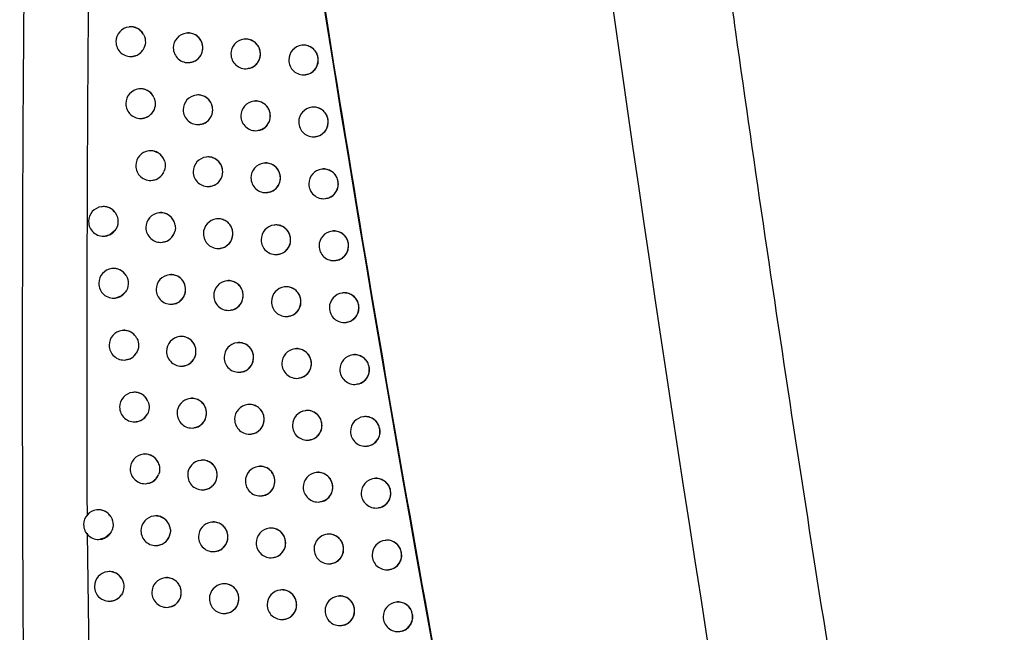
# Model space of a CAD drawing. Header units: millimetres. Extents: x 15231 to 16570, y 10019 to 11489.
# Tile 151 of 206: x 16237 to 16270, y 10659 to 10680. Entities that reach past the tile are written whole.
import ezdxf

# ---------------------------------------------------------------- set-up
doc = ezdxf.new("R2010")
doc.units = ezdxf.units.MM

msp = doc.modelspace()

# ---------------------------------------------------------------- linework, layer by layer
at = {"color": 7, "linetype": 'Continuous', "lineweight": 25}
for p, q in [((16240.336, 10679.509), (16240.327, 10679.508)), ((16242.272, 10679.302), (16242.264, 10679.301)), ((16244.216, 10679.095), (16244.208, 10679.094)), ((16246.167, 10678.89), (16246.159, 10678.889)), ((16240.446, 10678.515), (16240.452, 10678.516)), ((16242.383, 10678.308), (16242.389, 10678.308)), ((16244.327, 10678.101), (16244.333, 10678.102)), ((16246.278, 10677.896), (16246.285, 10677.897)), ((16240.668, 10677.415), (16240.659, 10677.414)), ((16242.606, 10677.208), (16242.597, 10677.207)), ((16244.551, 10677.002), (16244.543, 10677.001)), ((16246.503, 10676.797), (16246.495, 10676.796)), ((16240.778, 10676.421), (16240.784, 10676.422)), ((16242.716, 10676.214), (16242.723, 10676.215)), ((16244.662, 10676.008), (16244.668, 10676.009)), ((16246.614, 10675.803), (16246.621, 10675.804)), ((16241.005, 10675.322), (16240.996, 10675.321)), ((16242.944, 10675.116), (16242.936, 10675.115)), ((16244.89, 10674.91), (16244.882, 10674.909)), ((16246.844, 10674.704), (16246.836, 10674.704)), ((16241.115, 10674.328), (16241.121, 10674.329)), ((16243.055, 10674.122), (16243.061, 10674.122)), ((16245.001, 10673.916), (16245.008, 10673.916)), ((16246.955, 10673.711), (16246.961, 10673.711)), ((16239.412, 10673.438), (16239.403, 10673.437)), ((16241.346, 10673.23), (16241.337, 10673.229)), ((16243.287, 10673.024), (16243.278, 10673.023)), ((16245.234, 10672.818), (16245.226, 10672.817)), ((16239.522, 10672.444), (16239.528, 10672.444)), ((16247.189, 10672.613), (16247.181, 10672.612)), ((16241.456, 10672.236), (16241.463, 10672.237)), ((16243.397, 10672.03), (16243.404, 10672.03)), ((16245.345, 10671.824), (16245.352, 10671.825)), ((16247.3, 10671.619), (16247.307, 10671.62)), ((16239.757, 10671.346), (16239.748, 10671.345)), ((16241.692, 10671.139), (16241.683, 10671.138)), ((16243.634, 10670.932), (16243.625, 10670.931)), ((16245.583, 10670.727), (16245.575, 10670.726)), ((16247.538, 10670.522), (16247.53, 10670.521)), ((16239.867, 10670.352), (16239.873, 10670.353)), ((16241.802, 10670.145), (16241.808, 10670.146)), ((16243.744, 10669.939), (16243.751, 10669.939)), ((16245.694, 10669.733), (16245.7, 10669.734)), ((16247.649, 10669.528), (16247.656, 10669.529)), ((16240.105, 10669.255), (16240.097, 10669.254)), ((16242.042, 10669.048), (16242.034, 10669.047)), ((16243.985, 10668.842), (16243.977, 10668.841)), ((16245.936, 10668.637), (16245.927, 10668.636)), ((16247.892, 10668.432), (16247.884, 10668.431)), ((16240.216, 10668.262), (16240.222, 10668.262)), ((16242.153, 10668.054), (16242.159, 10668.055)), ((16244.096, 10667.848), (16244.103, 10667.849)), ((16246.046, 10667.643), (16246.053, 10667.643)), ((16248.003, 10667.438), (16248.01, 10667.439)), ((16240.459, 10667.165), (16240.45, 10667.164)), ((16242.397, 10666.959), (16242.388, 10666.958)), ((16244.342, 10666.752), (16244.333, 10666.751)), ((16246.293, 10666.547), (16246.285, 10666.546)), ((16240.569, 10666.172), (16240.575, 10666.172)), ((16248.251, 10666.342), (16248.243, 10666.342)), ((16242.507, 10665.965), (16242.514, 10665.965)), ((16244.452, 10665.759), (16244.459, 10665.759)), ((16246.404, 10665.553), (16246.411, 10665.554)), ((16240.817, 10665.076), (16240.808, 10665.075)), ((16248.362, 10665.349), (16248.369, 10665.349)), ((16242.756, 10664.87), (16242.748, 10664.869)), ((16244.702, 10664.664), (16244.694, 10664.663)), ((16246.655, 10664.458), (16246.647, 10664.457)), ((16240.927, 10664.082), (16240.933, 10664.083)), ((16248.614, 10664.254), (16248.606, 10664.253)), ((16242.867, 10663.876), (16242.873, 10663.876)), ((16244.813, 10663.67), (16244.82, 10663.67)), ((16246.766, 10663.464), (16246.773, 10663.465)), ((16239.245, 10663.195), (16239.236, 10663.194)), ((16248.725, 10663.26), (16248.732, 10663.261)), ((16241.179, 10662.988), (16241.171, 10662.987)), ((16243.12, 10662.781), (16243.112, 10662.78)), ((16238.912, 10662.404), (16239.23, 10640.375)), ((16245.068, 10662.575), (16245.059, 10662.574)), ((16239.355, 10662.201), (16239.361, 10662.202)), ((16247.021, 10662.37), (16247.013, 10662.369)), ((16248.981, 10662.166), (16248.973, 10662.165)), ((16241.29, 10661.994), (16241.296, 10661.995)), ((16243.231, 10661.787), (16243.237, 10661.788)), ((16245.178, 10661.582), (16245.185, 10661.582)), ((16239.611, 10661.108), (16239.602, 10661.106)), ((16247.132, 10661.377), (16247.139, 10661.377)), ((16249.092, 10661.172), (16249.099, 10661.173)), ((16241.546, 10660.9), (16241.538, 10660.899)), ((16243.489, 10660.694), (16243.48, 10660.693)), ((16245.437, 10660.488), (16245.429, 10660.487)), ((16239.721, 10660.114), (16239.727, 10660.114)), ((16247.392, 10660.283), (16247.384, 10660.282)), ((16249.353, 10660.079), (16249.345, 10660.078)), ((16241.657, 10659.906), (16241.663, 10659.907)), ((16243.599, 10659.7), (16243.606, 10659.701)), ((16245.548, 10659.494), (16245.555, 10659.495)), ((16247.503, 10659.289), (16247.51, 10659.29)), ((16249.464, 10659.085), (16249.471, 10659.086))]:
    msp.add_line(p, q, dxfattribs=at)
at = {"color": 7, "linetype": 'Continuous', "lineweight": 25, "flags": 128}
for points in [[(16239.841, 10672.617), (16239.68, 10672.491), (16239.522, 10672.444)], [(16240.203, 10670.548), (16240.046, 10670.41), (16239.867, 10670.352)], [(16239.685, 10662.389), (16239.527, 10662.255), (16239.355, 10662.201)]]:
    msp.add_lwpolyline(points, dxfattribs=at)
at = {"color": 7, "linetype": 'Continuous', "lineweight": 25}
for centre, radius, start, end in [((16240.387, 10679.011), 0.5, 96.8344, 180), ((16240.385, 10679.017), 0.495, 28.6074, 96.6713), ((16240.387, 10679.011), 0.5, 180, 276.8344), ((16242.323, 10678.804), 0.5, 96.8344, 180), ((16242.32, 10678.806), 0.498, 359.7837, 96.4942), ((16244.267, 10678.598), 0.5, 96.8344, 180), ((16244.264, 10678.6), 0.498, 359.7837, 96.4942), ((16240.387, 10679.003), 0.492, 276.8737, 325.971), ((16242.323, 10678.804), 0.5, 180, 276.8344), ((16242.322, 10678.8), 0.496, 277.0815, 0.4598), ((16246.219, 10678.393), 0.5, 96.8344, 180), ((16246.215, 10678.394), 0.498, 359.7837, 96.4942), ((16244.267, 10678.598), 0.5, 180, 276.8344), ((16244.266, 10678.594), 0.496, 277.0815, 0.4598), ((16246.219, 10678.393), 0.5, 180, 276.8344), ((16246.217, 10678.389), 0.496, 277.0815, 0.4598), ((16240.719, 10676.918), 0.5, 96.8344, 180), ((16240.717, 10676.923), 0.494, 23.9864, 96.6988), ((16242.657, 10676.711), 0.5, 96.8344, 180), ((16242.654, 10676.713), 0.498, 359.7837, 96.4942), ((16244.599, 10676.507), 0.498, 359.7837, 96.4942), ((16240.719, 10676.918), 0.5, 180, 276.8344), ((16242.657, 10676.711), 0.5, 180, 276.8344), ((16242.655, 10676.707), 0.496, 277.0815, 0.4598), ((16244.602, 10676.505), 0.5, 96.8344, 180), ((16246.555, 10676.299), 0.5, 96.8344, 180), ((16246.551, 10676.301), 0.498, 359.7837, 96.4942), ((16240.719, 10676.91), 0.492, 276.8915, 330.5482), ((16244.602, 10676.505), 0.5, 180, 276.8344), ((16244.601, 10676.501), 0.496, 277.0815, 0.4598), ((16246.555, 10676.299), 0.5, 180, 276.8344), ((16246.553, 10676.295), 0.496, 277.0815, 0.4598), ((16241.056, 10674.825), 0.5, 96.8344, 180), ((16241.053, 10674.829), 0.495, 18.1197, 96.6383), ((16242.995, 10674.618), 0.5, 96.8344, 180), ((16242.992, 10674.62), 0.498, 359.7837, 96.4942), ((16241.056, 10674.825), 0.5, 180, 276.8344), ((16244.942, 10674.412), 0.5, 96.8344, 180), ((16244.938, 10674.414), 0.498, 359.7837, 96.4942), ((16246.895, 10674.207), 0.5, 96.8344, 180), ((16246.892, 10674.209), 0.498, 359.7837, 96.4942), ((16241.056, 10674.818), 0.493, 276.9309, 336.4286), ((16242.995, 10674.618), 0.5, 180, 276.8344), ((16242.993, 10674.614), 0.496, 277.0815, 0.4598), ((16244.942, 10674.412), 0.5, 180, 276.8344), ((16244.94, 10674.408), 0.496, 277.0815, 0.4598), ((16246.895, 10674.207), 0.5, 180, 276.8344), ((16246.894, 10674.203), 0.496, 277.0815, 0.4598), ((16239.463, 10672.94), 0.5, 96.8344, 180), ((16239.461, 10672.947), 0.493, 34.6022, 96.7264), ((16241.397, 10672.733), 0.5, 96.8344, 180), ((16241.394, 10672.736), 0.497, 9.0853, 96.5644), ((16243.338, 10672.526), 0.5, 96.8344, 180), ((16243.335, 10672.528), 0.498, 359.7837, 96.4942), ((16239.463, 10672.94), 0.5, 180, 276.8344), ((16241.397, 10672.733), 0.5, 180, 276.8344), ((16245.286, 10672.32), 0.5, 96.8344, 180), ((16245.282, 10672.322), 0.498, 359.7837, 96.4942), ((16241.396, 10672.727), 0.494, 276.9915, 345.4658), ((16243.338, 10672.526), 0.5, 180, 276.8344), ((16243.336, 10672.522), 0.496, 277.0815, 0.4598), ((16247.24, 10672.115), 0.5, 96.8344, 180), ((16247.237, 10672.117), 0.498, 359.7837, 96.4942), ((16245.286, 10672.32), 0.5, 180, 276.8344), ((16245.284, 10672.316), 0.496, 277.0815, 0.4598), ((16247.24, 10672.115), 0.5, 180, 276.8344), ((16247.239, 10672.111), 0.496, 277.0815, 0.4598), ((16239.807, 10670.849), 0.5, 96.8344, 180), ((16239.805, 10670.855), 0.494, 31.256, 96.7052), ((16241.743, 10670.641), 0.5, 96.8344, 180), ((16241.739, 10670.643), 0.498, 359.7837, 96.4942), ((16239.807, 10670.849), 0.5, 180, 276.8344), ((16243.685, 10670.435), 0.5, 96.8344, 180), ((16243.682, 10670.437), 0.498, 359.7837, 96.4942), ((16245.634, 10670.229), 0.5, 96.8344, 180), ((16245.631, 10670.231), 0.498, 359.7837, 96.4942), ((16241.743, 10670.641), 0.5, 180, 276.8344), ((16241.741, 10670.637), 0.496, 277.0815, 0.4598), ((16243.685, 10670.435), 0.5, 180, 276.8344), ((16243.683, 10670.431), 0.496, 277.0815, 0.4598), ((16247.59, 10670.025), 0.5, 96.8344, 180), ((16247.587, 10670.026), 0.498, 359.7837, 96.4942), ((16245.634, 10670.229), 0.5, 180, 276.8344), ((16245.632, 10670.225), 0.496, 277.0815, 0.4598), ((16247.59, 10670.025), 0.5, 180, 276.8344), ((16247.588, 10670.021), 0.496, 277.0815, 0.4598), ((16240.156, 10668.758), 0.5, 96.8344, 180), ((16240.154, 10668.764), 0.494, 27.2747, 96.7191), ((16242.093, 10668.551), 0.5, 96.8344, 180), ((16242.09, 10668.553), 0.498, 359.7837, 96.4942), ((16240.156, 10668.758), 0.5, 180, 276.8344), ((16244.037, 10668.345), 0.5, 96.8344, 180), ((16244.033, 10668.346), 0.498, 359.7837, 96.4942), ((16240.157, 10668.75), 0.492, 276.8794, 327.5245), ((16242.093, 10668.551), 0.5, 180, 276.8344), ((16242.091, 10668.547), 0.496, 277.0815, 0.4598), ((16245.987, 10668.139), 0.5, 96.8344, 180), ((16245.984, 10668.141), 0.498, 359.7837, 96.4942), ((16247.944, 10667.934), 0.5, 96.8344, 180), ((16247.941, 10667.936), 0.498, 359.7837, 96.4942), ((16244.037, 10668.345), 0.5, 180, 276.8344), ((16244.035, 10668.341), 0.496, 277.0815, 0.4598), ((16245.987, 10668.139), 0.5, 180, 276.8344), ((16245.985, 10668.135), 0.496, 277.0815, 0.4598), ((16247.944, 10667.934), 0.5, 180, 276.8344), ((16247.942, 10667.93), 0.496, 277.0815, 0.4598), ((16240.51, 10666.668), 0.5, 96.8344, 180), ((16240.508, 10666.673), 0.495, 22.4373, 96.6891), ((16242.448, 10666.461), 0.5, 96.8344, 180), ((16242.445, 10666.463), 0.498, 359.7837, 96.4942), ((16244.393, 10666.255), 0.5, 96.8344, 180), ((16244.39, 10666.257), 0.498, 359.7837, 96.4942), ((16240.51, 10666.668), 0.5, 180, 276.8344), ((16240.51, 10666.66), 0.492, 276.8999, 332.3929), ((16242.448, 10666.461), 0.5, 180, 276.8344), ((16242.446, 10666.457), 0.496, 277.0815, 0.4598), ((16246.344, 10666.05), 0.5, 96.8344, 180), ((16246.341, 10666.052), 0.498, 359.7837, 96.4942), ((16244.393, 10666.255), 0.5, 180, 276.8344), ((16244.391, 10666.251), 0.496, 277.0815, 0.4598), ((16246.344, 10666.05), 0.5, 180, 276.8344), ((16246.343, 10666.046), 0.496, 277.0815, 0.4598), ((16248.302, 10665.845), 0.5, 96.8344, 180), ((16248.299, 10665.847), 0.498, 359.7837, 96.4942), ((16248.302, 10665.845), 0.5, 180, 276.8344), ((16248.301, 10665.841), 0.496, 277.0815, 0.4598), ((16240.868, 10664.579), 0.5, 96.8344, 180), ((16240.865, 10664.583), 0.496, 16.0287, 96.6223), ((16242.807, 10664.372), 0.5, 96.8344, 180), ((16242.804, 10664.374), 0.498, 359.7837, 96.4942), ((16240.868, 10664.579), 0.5, 180, 276.8344), ((16240.867, 10664.572), 0.493, 276.9457, 338.8377), ((16244.754, 10664.166), 0.5, 96.8344, 180), ((16244.75, 10664.168), 0.498, 359.7837, 96.4942), ((16246.706, 10663.961), 0.5, 96.8344, 180), ((16246.703, 10663.963), 0.498, 359.7837, 96.4942), ((16242.807, 10664.372), 0.5, 180, 276.8344), ((16242.806, 10664.368), 0.496, 277.0815, 0.4598), ((16244.754, 10664.166), 0.5, 180, 276.8344), ((16244.752, 10664.162), 0.496, 277.0815, 0.4598), ((16248.665, 10663.757), 0.5, 96.8344, 180), ((16248.662, 10663.758), 0.498, 359.7837, 96.4942), ((16246.706, 10663.961), 0.5, 180, 276.8344), ((16246.705, 10663.957), 0.496, 277.0815, 0.4598), ((16248.665, 10663.757), 0.5, 180, 276.8344), ((16248.664, 10663.753), 0.496, 277.0815, 0.4598), ((16239.296, 10662.698), 0.5, 96.8344, 180), ((16239.294, 10662.704), 0.494, 32.6274, 96.7142), ((16241.23, 10662.49), 0.5, 96.8344, 180), ((16241.227, 10662.493), 0.497, 4.6266, 96.5007), ((16243.171, 10662.284), 0.5, 96.8344, 180), ((16243.168, 10662.286), 0.498, 359.7837, 96.4942), ((16239.296, 10662.698), 0.5, 180, 276.8344), ((16241.23, 10662.49), 0.5, 180, 276.8344), ((16241.23, 10662.485), 0.495, 276.9807, 350.3466), ((16245.119, 10662.078), 0.5, 96.8344, 180), ((16245.116, 10662.08), 0.498, 359.7837, 96.4942), ((16243.171, 10662.284), 0.5, 180, 276.8344), ((16243.17, 10662.28), 0.496, 277.0815, 0.4598), ((16245.119, 10662.078), 0.5, 180, 276.8344), ((16245.117, 10662.074), 0.496, 277.0815, 0.4598), ((16247.073, 10661.873), 0.5, 96.8344, 180), ((16247.07, 10661.875), 0.498, 359.7837, 96.4942), ((16249.033, 10661.669), 0.5, 96.8344, 180), ((16249.03, 10661.671), 0.498, 359.7837, 96.4942), ((16247.073, 10661.873), 0.5, 180, 276.8344), ((16247.071, 10661.869), 0.496, 277.0815, 0.4598), ((16249.033, 10661.669), 0.5, 180, 276.8344), ((16249.031, 10661.665), 0.496, 277.0815, 0.4598), ((16239.661, 10660.61), 0.5, 96.8344, 180), ((16239.659, 10660.615), 0.494, 29.0052, 96.6746), ((16241.597, 10660.403), 0.5, 96.8344, 180), ((16241.594, 10660.405), 0.498, 359.7837, 96.4942), ((16239.661, 10660.61), 0.5, 180, 276.8344), ((16241.597, 10660.403), 0.5, 180, 276.8344), ((16241.596, 10660.399), 0.496, 277.0815, 0.4598), ((16243.54, 10660.196), 0.5, 96.8344, 180), ((16243.537, 10660.198), 0.498, 359.7837, 96.4942), ((16245.489, 10659.991), 0.5, 96.8344, 180), ((16245.485, 10659.993), 0.498, 359.7837, 96.4942), ((16239.662, 10660.602), 0.492, 276.8741, 326.0294), ((16243.54, 10660.196), 0.5, 180, 276.8344), ((16243.538, 10660.192), 0.496, 277.0815, 0.4598), ((16247.444, 10659.786), 0.5, 96.8344, 180), ((16247.44, 10659.788), 0.498, 359.7837, 96.4942), ((16249.405, 10659.582), 0.5, 96.8344, 180), ((16249.402, 10659.584), 0.498, 359.7837, 96.4942), ((16245.489, 10659.991), 0.5, 180, 276.8344), ((16245.487, 10659.987), 0.496, 277.0815, 0.4598), ((16247.444, 10659.786), 0.5, 180, 276.8344), ((16247.442, 10659.782), 0.496, 277.0815, 0.4598), ((16249.405, 10659.582), 0.5, 180, 276.8344), ((16249.403, 10659.578), 0.496, 277.0815, 0.4598)]:
    msp.add_arc(centre, radius, start, end, dxfattribs=at)
for points, knots in [([(16254.305, 10734.704), (16254.414, 10733.548), (16254.633, 10731.236), (16254.974, 10727.768), (16255.324, 10724.302), (16255.684, 10720.836), (16256.054, 10717.372), (16256.435, 10713.909), (16256.825, 10710.447), (16257.226, 10706.986), (16257.637, 10703.526), (16258.057, 10700.067), (16258.488, 10696.61), (16258.929, 10693.153), (16259.38, 10689.698), (16259.842, 10686.244), (16260.313, 10682.79), (16260.955, 10678.185), (16261.783, 10672.431), (16262.817, 10665.531), (16263.891, 10658.638), (16265.005, 10651.752), (16266.159, 10644.873), (16267.354, 10638.001), (16268.586, 10631.135), (16269.442, 10626.564), (16269.869, 10624.279)], [0, 0, 0, 0, 0.031233, 0.062465, 0.093696, 0.124926, 0.156156, 0.187386, 0.218616, 0.249847, 0.281078, 0.31231, 0.343544, 0.374779, 0.406016, 0.437255, 0.468497, 0.499741, 0.56229, 0.624831, 0.687364, 0.749893, 0.812419, 0.874944, 0.93747, 1, 1, 1, 1]), ([(16237.024, 10698.002), (16236.697, 10681.619), (16236.638, 10665.225), (16237.057, 10632.445), (16237.536, 10616.063), (16238.282, 10599.69)], [0, 0, 0, 0, 0.5, 0.5, 1, 1, 1, 1]), ([(16244.841, 10693.969), (16246.641, 10681.482), (16248.678, 10669.028), (16253.224, 10644.19), (16255.731, 10631.819), (16258.473, 10619.498)], [0, 0, 0, 0, 0.5, 0.5, 1, 1, 1, 1]), ([(16238.999, 10685.063), (16238.986, 10683.879), (16238.961, 10681.495), (16238.933, 10677.893), (16238.914, 10674.24), (16238.903, 10670.535), (16238.901, 10666.78), (16238.907, 10664.259), (16238.91, 10662.99)], [0, 0, 0, 0, 0.160871, 0.324059, 0.489565, 0.65739, 0.827535, 1, 1, 1, 1]), ([(16240.819, 10679.253), (16240.805, 10679.277), (16240.762, 10679.348), (16240.657, 10679.443), (16240.506, 10679.504), (16240.391, 10679.524), (16240.337, 10679.509), (16240.336, 10679.508)], [0, 0, 0, 0, 0.139878, 0.422922, 0.707789, 0.994403, 1, 1, 1, 1]), ([(16240.819, 10679.253), (16240.863, 10679.172), (16240.884, 10679.079), (16240.875, 10678.895), (16240.846, 10678.804), (16240.795, 10678.728)], [0, 0, 0, 0, 0.5, 0.5, 1, 1, 1, 1]), ([(16242.819, 10678.804), (16242.813, 10678.86), (16242.802, 10678.972), (16242.718, 10679.122), (16242.595, 10679.237), (16242.441, 10679.297), (16242.327, 10679.317), (16242.273, 10679.301), (16242.273, 10679.301)], [0, 0, 0, 0, 0.19874, 0.397465, 0.596582, 0.796488, 0.997158, 1, 1, 1, 1]), ([(16244.764, 10678.598), (16244.759, 10678.654), (16244.748, 10678.767), (16244.663, 10678.916), (16244.539, 10679.031), (16244.385, 10679.091), (16244.27, 10679.111), (16244.217, 10679.095), (16244.216, 10679.095)], [0, 0, 0, 0, 0.19923, 0.398453, 0.597885, 0.797736, 0.997997, 1, 1, 1, 1]), ([(16240.451, 10678.522), (16240.488, 10678.526), (16240.579, 10678.537), (16240.702, 10678.612), (16240.766, 10678.692), (16240.795, 10678.728)], [0, 0, 0, 0, 0.268027, 0.667997, 1, 1, 1, 1]), ([(16242.388, 10678.315), (16242.425, 10678.319), (16242.517, 10678.33), (16242.646, 10678.411), (16242.755, 10678.539), (16242.811, 10678.678), (16242.816, 10678.769), (16242.819, 10678.804)], [0, 0, 0, 0, 0.157667, 0.39121, 0.62396, 0.85574, 1, 1, 1, 1]), ([(16246.717, 10678.393), (16246.712, 10678.449), (16246.701, 10678.562), (16246.616, 10678.711), (16246.491, 10678.826), (16246.336, 10678.886), (16246.221, 10678.906), (16246.168, 10678.89), (16246.167, 10678.89)], [0, 0, 0, 0, 0.199566, 0.399129, 0.598778, 0.798592, 0.998569, 1, 1, 1, 1]), ([(16244.332, 10678.108), (16244.369, 10678.113), (16244.462, 10678.124), (16244.591, 10678.205), (16244.701, 10678.333), (16244.757, 10678.472), (16244.762, 10678.563), (16244.764, 10678.598)], [0, 0, 0, 0, 0.158121, 0.390987, 0.623397, 0.855285, 1, 1, 1, 1]), ([(16246.284, 10677.903), (16246.321, 10677.908), (16246.414, 10677.919), (16246.544, 10678), (16246.653, 10678.127), (16246.71, 10678.267), (16246.715, 10678.358), (16246.717, 10678.393)], [0, 0, 0, 0, 0.158423, 0.390819, 0.623001, 0.854972, 1, 1, 1, 1]), ([(16241.169, 10677.124), (16241.15, 10677.16), (16241.104, 10677.245), (16240.989, 10677.35), (16240.838, 10677.411), (16240.723, 10677.431), (16240.669, 10677.415), (16240.668, 10677.415)], [0, 0, 0, 0, 0.194323, 0.459698, 0.726636, 0.995073, 1, 1, 1, 1]), ([(16243.152, 10676.711), (16243.147, 10676.767), (16243.136, 10676.879), (16243.052, 10677.028), (16242.928, 10677.144), (16242.775, 10677.204), (16242.66, 10677.224), (16242.607, 10677.208), (16242.606, 10677.208)], [0, 0, 0, 0, 0.198843, 0.397673, 0.596855, 0.796749, 0.997331, 1, 1, 1, 1]), ([(16245.099, 10676.505), (16245.094, 10676.561), (16245.083, 10676.674), (16244.998, 10676.823), (16244.874, 10676.938), (16244.72, 10676.998), (16244.605, 10677.018), (16244.552, 10677.002), (16244.551, 10677.002)], [0, 0, 0, 0, 0.199298, 0.398589, 0.598065, 0.797908, 0.998111, 1, 1, 1, 1]), ([(16242.722, 10676.221), (16242.759, 10676.226), (16242.85, 10676.237), (16242.98, 10676.318), (16243.089, 10676.445), (16243.145, 10676.585), (16243.15, 10676.676), (16243.152, 10676.711)], [0, 0, 0, 0, 0.157756, 0.391155, 0.623836, 0.85564, 1, 1, 1, 1]), ([(16247.054, 10676.3), (16247.048, 10676.356), (16247.037, 10676.469), (16246.952, 10676.618), (16246.827, 10676.733), (16246.672, 10676.793), (16246.557, 10676.813), (16246.504, 10676.797), (16246.503, 10676.797)], [0, 0, 0, 0, 0.199604, 0.399204, 0.598877, 0.798686, 0.99863, 1, 1, 1, 1]), ([(16240.783, 10676.428), (16240.82, 10676.433), (16240.912, 10676.444), (16241.04, 10676.525), (16241.117, 10676.613), (16241.146, 10676.665), (16241.148, 10676.668)], [0, 0, 0, 0, 0.2454398, 0.6111158, 0.9750333, 1, 1, 1, 1]), ([(16244.667, 10676.015), (16244.704, 10676.02), (16244.797, 10676.031), (16244.926, 10676.112), (16245.036, 10676.239), (16245.092, 10676.379), (16245.097, 10676.47), (16245.099, 10676.505)], [0, 0, 0, 0, 0.158179, 0.39095, 0.623315, 0.855221, 1, 1, 1, 1]), ([(16246.62, 10675.81), (16246.657, 10675.814), (16246.75, 10675.826), (16246.88, 10675.907), (16246.99, 10676.034), (16247.046, 10676.174), (16247.052, 10676.265), (16247.054, 10676.3)], [0, 0, 0, 0, 0.158451, 0.390792, 0.622951, 0.854935, 1, 1, 1, 1]), ([(16241.524, 10674.983), (16241.524, 10674.985), (16241.505, 10675.04), (16241.45, 10675.142), (16241.327, 10675.257), (16241.174, 10675.318), (16241.059, 10675.338), (16241.006, 10675.322), (16241.005, 10675.322)], [0, 0, 0, 0, 0.009978, 0.2549501, 0.5005717, 0.7475111, 0.9957177, 1, 1, 1, 1]), ([(16243.491, 10674.618), (16243.485, 10674.674), (16243.474, 10674.787), (16243.39, 10674.936), (16243.266, 10675.051), (16243.113, 10675.111), (16242.998, 10675.131), (16242.945, 10675.115), (16242.944, 10675.115)], [0, 0, 0, 0, 0.198939, 0.397866, 0.59711, 0.796991, 0.997492, 1, 1, 1, 1]), ([(16245.439, 10674.413), (16245.434, 10674.469), (16245.423, 10674.581), (16245.338, 10674.73), (16245.213, 10674.846), (16245.059, 10674.906), (16244.944, 10674.925), (16244.891, 10674.909), (16244.89, 10674.909)], [0, 0, 0, 0, 0.19936, 0.398715, 0.598231, 0.798066, 0.998215, 1, 1, 1, 1]), ([(16247.395, 10674.208), (16247.389, 10674.264), (16247.378, 10674.376), (16247.293, 10674.526), (16247.168, 10674.641), (16247.013, 10674.701), (16246.897, 10674.72), (16246.844, 10674.704), (16246.844, 10674.704)], [0, 0, 0, 0, 0.199637, 0.399272, 0.598965, 0.798769, 0.998684, 1, 1, 1, 1]), ([(16241.12, 10674.335), (16241.157, 10674.34), (16241.248, 10674.351), (16241.377, 10674.432), (16241.465, 10674.533), (16241.499, 10674.602), (16241.508, 10674.621)], [0, 0, 0, 0, 0.221188, 0.550234, 0.877829, 1, 1, 1, 1]), ([(16243.06, 10674.129), (16243.097, 10674.133), (16243.189, 10674.144), (16243.318, 10674.225), (16243.428, 10674.353), (16243.483, 10674.492), (16243.489, 10674.583), (16243.491, 10674.618)], [0, 0, 0, 0, 0.157839, 0.391105, 0.62372, 0.855549, 1, 1, 1, 1]), ([(16245.007, 10673.923), (16245.044, 10673.927), (16245.136, 10673.938), (16245.266, 10674.02), (16245.376, 10674.147), (16245.432, 10674.287), (16245.437, 10674.378), (16245.439, 10674.413)], [0, 0, 0, 0, 0.158232, 0.390915, 0.623239, 0.855162, 1, 1, 1, 1]), ([(16246.96, 10673.718), (16246.998, 10673.722), (16247.091, 10673.734), (16247.221, 10673.815), (16247.331, 10673.942), (16247.387, 10674.082), (16247.392, 10674.173), (16247.395, 10674.208)], [0, 0, 0, 0, 0.158475, 0.390768, 0.622906, 0.854901, 1, 1, 1, 1]), ([(16239.867, 10673.227), (16239.862, 10673.235), (16239.824, 10673.288), (16239.734, 10673.372), (16239.582, 10673.433), (16239.467, 10673.453), (16239.414, 10673.437), (16239.413, 10673.437)], [0, 0, 0, 0, 0.05551, 0.365785, 0.678372, 0.993166, 1, 1, 1, 1]), ([(16239.867, 10673.227), (16239.929, 10673.136), (16239.96, 10673.027), (16239.95, 10672.807), (16239.91, 10672.701), (16239.841, 10672.617)], [0, 0, 0, 0, 0.5, 0.5, 1, 1, 1, 1]), ([(16241.885, 10672.814), (16241.879, 10672.842), (16241.861, 10672.925), (16241.792, 10673.05), (16241.668, 10673.165), (16241.515, 10673.226), (16241.4, 10673.246), (16241.347, 10673.23), (16241.346, 10673.23)], [0, 0, 0, 0, 0.1131288, 0.3327526, 0.5529059, 0.7741337, 0.9963958, 1, 1, 1, 1]), ([(16243.834, 10672.526), (16243.828, 10672.582), (16243.817, 10672.695), (16243.733, 10672.844), (16243.609, 10672.959), (16243.456, 10673.02), (16243.341, 10673.039), (16243.287, 10673.023), (16243.287, 10673.023)], [0, 0, 0, 0, 0.199028, 0.398045, 0.597346, 0.797217, 0.997642, 1, 1, 1, 1]), ([(16245.783, 10672.321), (16245.778, 10672.377), (16245.767, 10672.489), (16245.682, 10672.639), (16245.557, 10672.754), (16245.403, 10672.814), (16245.288, 10672.834), (16245.235, 10672.818), (16245.234, 10672.818)], [0, 0, 0, 0, 0.199417, 0.398829, 0.598382, 0.79821, 0.99831, 1, 1, 1, 1]), ([(16239.527, 10672.451), (16239.564, 10672.455), (16239.655, 10672.466), (16239.763, 10672.532), (16239.821, 10672.595), (16239.841, 10672.617)], [0, 0, 0, 0, 0.303469, 0.757709, 1, 1, 1, 1]), ([(16241.461, 10672.243), (16241.498, 10672.248), (16241.59, 10672.259), (16241.718, 10672.34), (16241.825, 10672.46), (16241.859, 10672.558), (16241.875, 10672.603)], [0, 0, 0, 0, 0.192078, 0.47741, 0.761593, 1, 1, 1, 1]), ([(16243.403, 10672.037), (16243.44, 10672.041), (16243.532, 10672.052), (16243.661, 10672.133), (16243.77, 10672.261), (16243.826, 10672.4), (16243.832, 10672.491), (16243.834, 10672.526)], [0, 0, 0, 0, 0.157917, 0.391058, 0.623613, 0.855464, 1, 1, 1, 1]), ([(16247.74, 10672.116), (16247.734, 10672.172), (16247.723, 10672.285), (16247.638, 10672.434), (16247.513, 10672.549), (16247.358, 10672.609), (16247.242, 10672.629), (16247.189, 10672.613), (16247.189, 10672.613)], [0, 0, 0, 0, 0.199666, 0.39933, 0.599042, 0.798842, 0.99873, 1, 1, 1, 1]), ([(16245.351, 10671.831), (16245.388, 10671.835), (16245.48, 10671.847), (16245.61, 10671.928), (16245.72, 10672.055), (16245.776, 10672.195), (16245.781, 10672.286), (16245.783, 10672.321)], [0, 0, 0, 0, 0.15828, 0.390883, 0.623169, 0.855108, 1, 1, 1, 1]), ([(16247.306, 10671.626), (16247.343, 10671.631), (16247.436, 10671.642), (16247.566, 10671.723), (16247.676, 10671.85), (16247.732, 10671.99), (16247.738, 10672.081), (16247.74, 10672.116)], [0, 0, 0, 0, 0.158495, 0.390744, 0.622864, 0.854871, 1, 1, 1, 1]), ([(16240.228, 10671.111), (16240.217, 10671.127), (16240.176, 10671.19), (16240.078, 10671.281), (16239.926, 10671.342), (16239.811, 10671.362), (16239.758, 10671.346), (16239.757, 10671.346)], [0, 0, 0, 0, 0.104432, 0.398937, 0.695456, 0.993902, 1, 1, 1, 1]), ([(16240.228, 10671.111), (16240.279, 10671.025), (16240.304, 10670.925), (16240.296, 10670.726), (16240.262, 10670.628), (16240.203, 10670.548)], [0, 0, 0, 0, 0.5, 0.5, 1, 1, 1, 1]), ([(16242.237, 10670.641), (16242.232, 10670.698), (16242.221, 10670.81), (16242.137, 10670.959), (16242.014, 10671.074), (16241.861, 10671.135), (16241.746, 10671.155), (16241.693, 10671.139), (16241.692, 10671.139)], [0, 0, 0, 0, 0.198617, 0.397219, 0.596256, 0.796173, 0.99694, 1, 1, 1, 1]), ([(16244.181, 10670.435), (16244.176, 10670.491), (16244.165, 10670.604), (16244.081, 10670.753), (16243.956, 10670.868), (16243.803, 10670.928), (16243.688, 10670.948), (16243.635, 10670.932), (16243.634, 10670.932)], [0, 0, 0, 0, 0.19911, 0.398212, 0.597565, 0.797427, 0.997782, 1, 1, 1, 1]), ([(16246.132, 10670.23), (16246.127, 10670.286), (16246.116, 10670.398), (16246.031, 10670.548), (16245.906, 10670.663), (16245.752, 10670.723), (16245.636, 10670.743), (16245.583, 10670.727), (16245.583, 10670.727)], [0, 0, 0, 0, 0.199469, 0.3989336, 0.5985191, 0.7983412, 0.998397, 1, 1, 1, 1]), ([(16239.872, 10670.359), (16239.908, 10670.364), (16239.999, 10670.375), (16240.116, 10670.446), (16240.178, 10670.518), (16240.203, 10670.548)], [0, 0, 0, 0, 0.281702, 0.702622, 1, 1, 1, 1]), ([(16241.807, 10670.152), (16241.844, 10670.156), (16241.936, 10670.167), (16242.065, 10670.248), (16242.174, 10670.376), (16242.23, 10670.516), (16242.235, 10670.607), (16242.237, 10670.641)], [0, 0, 0, 0, 0.157533, 0.391237, 0.62408, 0.855845, 1, 1, 1, 1]), ([(16243.75, 10669.945), (16243.787, 10669.95), (16243.879, 10669.961), (16244.008, 10670.042), (16244.118, 10670.17), (16244.174, 10670.309), (16244.179, 10670.4), (16244.181, 10670.435)], [0, 0, 0, 0, 0.157989, 0.391015, 0.623515, 0.855386, 1, 1, 1, 1]), ([(16248.09, 10670.025), (16248.084, 10670.081), (16248.073, 10670.194), (16247.988, 10670.343), (16247.862, 10670.458), (16247.708, 10670.518), (16247.592, 10670.538), (16247.539, 10670.522), (16247.538, 10670.522)], [0, 0, 0, 0, 0.199691, 0.399381, 0.599109, 0.798905, 0.99877, 1, 1, 1, 1]), ([(16245.699, 10669.74), (16245.736, 10669.744), (16245.829, 10669.756), (16245.959, 10669.837), (16246.068, 10669.964), (16246.125, 10670.104), (16246.13, 10670.195), (16246.132, 10670.23)], [0, 0, 0, 0, 0.158324, 0.390853, 0.623106, 0.855059, 1, 1, 1, 1]), ([(16247.655, 10669.535), (16247.693, 10669.54), (16247.785, 10669.551), (16247.916, 10669.632), (16248.026, 10669.759), (16248.082, 10669.899), (16248.088, 10669.99), (16248.09, 10670.025)], [0, 0, 0, 0, 0.158511, 0.390722, 0.622827, 0.854844, 1, 1, 1, 1]), ([(16240.594, 10668.99), (16240.578, 10669.017), (16240.534, 10669.092), (16240.427, 10669.19), (16240.275, 10669.251), (16240.16, 10669.271), (16240.107, 10669.255), (16240.106, 10669.255)], [0, 0, 0, 0, 0.155849, 0.433713, 0.713319, 0.994592, 1, 1, 1, 1]), ([(16242.588, 10668.551), (16242.583, 10668.607), (16242.572, 10668.719), (16242.488, 10668.868), (16242.364, 10668.984), (16242.211, 10669.044), (16242.096, 10669.064), (16242.043, 10669.048), (16242.042, 10669.048)], [0, 0, 0, 0, 0.198727, 0.397441, 0.596547, 0.796451, 0.997124, 1, 1, 1, 1]), ([(16240.594, 10668.99), (16240.634, 10668.911), (16240.653, 10668.823), (16240.645, 10668.647), (16240.619, 10668.56), (16240.572, 10668.486)], [0, 0, 0, 0, 0.5, 0.5, 1, 1, 1, 1]), ([(16244.533, 10668.345), (16244.528, 10668.401), (16244.517, 10668.513), (16244.433, 10668.663), (16244.308, 10668.778), (16244.154, 10668.838), (16244.039, 10668.858), (16243.986, 10668.842), (16243.986, 10668.842)], [0, 0, 0, 0, 0.199187, 0.398366, 0.597768, 0.79762, 0.99791, 1, 1, 1, 1]), ([(16240.221, 10668.269), (16240.257, 10668.273), (16240.348, 10668.284), (16240.475, 10668.361), (16240.541, 10668.445), (16240.572, 10668.486)], [0, 0, 0, 0, 0.259877, 0.647547, 1, 1, 1, 1]), ([(16242.158, 10668.061), (16242.195, 10668.066), (16242.286, 10668.077), (16242.416, 10668.158), (16242.525, 10668.285), (16242.581, 10668.425), (16242.586, 10668.516), (16242.588, 10668.551)], [0, 0, 0, 0, 0.157628, 0.391179, 0.623947, 0.855738, 1, 1, 1, 1]), ([(16246.485, 10668.14), (16246.48, 10668.196), (16246.469, 10668.308), (16246.384, 10668.457), (16246.259, 10668.573), (16246.104, 10668.633), (16245.989, 10668.652), (16245.936, 10668.636), (16245.936, 10668.636)], [0, 0, 0, 0, 0.1995159, 0.3990281, 0.5986435, 0.7984599, 0.9984752, 1, 1, 1, 1]), ([(16248.444, 10667.935), (16248.439, 10667.991), (16248.427, 10668.104), (16248.342, 10668.253), (16248.217, 10668.368), (16248.062, 10668.428), (16247.946, 10668.448), (16247.893, 10668.432), (16247.892, 10668.432)], [0, 0, 0, 0, 0.199713, 0.399425, 0.599166, 0.798958, 0.998803, 1, 1, 1, 1]), ([(16244.102, 10667.855), (16244.139, 10667.86), (16244.231, 10667.871), (16244.36, 10667.952), (16244.47, 10668.079), (16244.526, 10668.219), (16244.531, 10668.31), (16244.533, 10668.345)], [0, 0, 0, 0, 0.158056, 0.390976, 0.623424, 0.855314, 1, 1, 1, 1]), ([(16246.052, 10667.65), (16246.089, 10667.654), (16246.182, 10667.665), (16246.312, 10667.747), (16246.422, 10667.874), (16246.478, 10668.014), (16246.483, 10668.105), (16246.485, 10668.14)], [0, 0, 0, 0, 0.158363, 0.390826, 0.623047, 0.855014, 1, 1, 1, 1]), ([(16248.009, 10667.445), (16248.047, 10667.45), (16248.14, 10667.461), (16248.27, 10667.542), (16248.38, 10667.669), (16248.437, 10667.809), (16248.442, 10667.9), (16248.444, 10667.935)], [0, 0, 0, 0, 0.158523, 0.390701, 0.622794, 0.85482, 1, 1, 1, 1]), ([(16240.965, 10666.862), (16240.944, 10666.902), (16240.899, 10666.993), (16240.78, 10667.1), (16240.628, 10667.161), (16240.513, 10667.181), (16240.46, 10667.165), (16240.459, 10667.165)], [0, 0, 0, 0, 0.211208, 0.471085, 0.732452, 0.995246, 1, 1, 1, 1]), ([(16242.943, 10666.461), (16242.938, 10666.517), (16242.927, 10666.63), (16242.843, 10666.779), (16242.719, 10666.894), (16242.566, 10666.954), (16242.451, 10666.974), (16242.398, 10666.958), (16242.397, 10666.958)], [0, 0, 0, 0, 0.19883, 0.397647, 0.596819, 0.796711, 0.997297, 1, 1, 1, 1]), ([(16244.89, 10666.255), (16244.884, 10666.311), (16244.873, 10666.424), (16244.789, 10666.573), (16244.664, 10666.688), (16244.51, 10666.748), (16244.395, 10666.768), (16244.342, 10666.752), (16244.342, 10666.752)], [0, 0, 0, 0, 0.199257, 0.398507, 0.597955, 0.797799, 0.998029, 1, 1, 1, 1]), ([(16240.574, 10666.179), (16240.611, 10666.183), (16240.702, 10666.194), (16240.831, 10666.275), (16240.911, 10666.367), (16240.942, 10666.424), (16240.946, 10666.432)], [0, 0, 0, 0, 0.237247, 0.590605, 0.942331, 1, 1, 1, 1]), ([(16242.513, 10665.972), (16242.55, 10665.976), (16242.641, 10665.987), (16242.771, 10666.068), (16242.88, 10666.196), (16242.936, 10666.335), (16242.941, 10666.426), (16242.943, 10666.461)], [0, 0, 0, 0, 0.1577176, 0.391126, 0.6238241, 0.85564, 1, 1, 1, 1]), ([(16246.843, 10666.05), (16246.838, 10666.106), (16246.826, 10666.219), (16246.742, 10666.368), (16246.616, 10666.483), (16246.462, 10666.543), (16246.347, 10666.563), (16246.293, 10666.547), (16246.293, 10666.547)], [0, 0, 0, 0, 0.199558, 0.399113, 0.598756, 0.798567, 0.998545, 1, 1, 1, 1]), ([(16244.458, 10665.765), (16244.495, 10665.77), (16244.587, 10665.781), (16244.717, 10665.862), (16244.826, 10665.99), (16244.882, 10666.129), (16244.888, 10666.22), (16244.89, 10666.255)], [0, 0, 0, 0, 0.158118, 0.39094, 0.62334, 0.855248, 1, 1, 1, 1]), ([(16246.409, 10665.56), (16246.447, 10665.565), (16246.539, 10665.576), (16246.669, 10665.657), (16246.779, 10665.784), (16246.836, 10665.924), (16246.841, 10666.015), (16246.843, 10666.05)], [0, 0, 0, 0, 0.158397, 0.3908, 0.622994, 0.854973, 1, 1, 1, 1]), ([(16248.803, 10665.846), (16248.797, 10665.902), (16248.786, 10666.015), (16248.701, 10666.164), (16248.575, 10666.279), (16248.42, 10666.339), (16248.304, 10666.358), (16248.251, 10666.342), (16248.251, 10666.342)], [0, 0, 0, 0, 0.199731, 0.399461, 0.599213, 0.799003, 0.99883, 1, 1, 1, 1]), ([(16248.368, 10665.356), (16248.405, 10665.36), (16248.498, 10665.372), (16248.629, 10665.453), (16248.739, 10665.58), (16248.795, 10665.72), (16248.801, 10665.811), (16248.803, 10665.846)], [0, 0, 0, 0, 0.158531, 0.390681, 0.622764, 0.854799, 1, 1, 1, 1]), ([(16241.342, 10664.72), (16241.339, 10664.728), (16241.321, 10664.789), (16241.262, 10664.896), (16241.139, 10665.011), (16240.986, 10665.072), (16240.871, 10665.092), (16240.818, 10665.076), (16240.817, 10665.076)], [0, 0, 0, 0, 0.035928, 0.274531, 0.513749, 0.754218, 0.995886, 1, 1, 1, 1]), ([(16243.303, 10664.372), (16243.298, 10664.428), (16243.287, 10664.541), (16243.203, 10664.69), (16243.079, 10664.805), (16242.925, 10664.865), (16242.81, 10664.885), (16242.757, 10664.869), (16242.756, 10664.869)], [0, 0, 0, 0, 0.198926, 0.39784, 0.597073, 0.796953, 0.997458, 1, 1, 1, 1]), ([(16240.932, 10664.089), (16240.969, 10664.094), (16241.061, 10664.105), (16241.189, 10664.186), (16241.282, 10664.292), (16241.316, 10664.369), (16241.328, 10664.394)], [0, 0, 0, 0, 0.212549, 0.528656, 0.843425, 1, 1, 1, 1]), ([(16245.251, 10664.166), (16245.245, 10664.223), (16245.234, 10664.335), (16245.15, 10664.484), (16245.025, 10664.6), (16244.871, 10664.66), (16244.756, 10664.679), (16244.703, 10664.663), (16244.702, 10664.663)], [0, 0, 0, 0, 0.1993221, 0.3986379, 0.5981273, 0.7979632, 0.9981385, 1, 1, 1, 1]), ([(16247.205, 10663.961), (16247.2, 10664.018), (16247.189, 10664.13), (16247.104, 10664.279), (16246.978, 10664.395), (16246.824, 10664.455), (16246.708, 10664.474), (16246.655, 10664.458), (16246.655, 10664.458)], [0, 0, 0, 0, 0.199596, 0.399189, 0.598856, 0.798662, 0.998608, 1, 1, 1, 1]), ([(16242.872, 10663.883), (16242.909, 10663.887), (16243.001, 10663.898), (16243.13, 10663.979), (16243.24, 10664.107), (16243.296, 10664.246), (16243.301, 10664.337), (16243.303, 10664.372)], [0, 0, 0, 0, 0.157802, 0.391077, 0.62371, 0.855549, 1, 1, 1, 1]), ([(16244.819, 10663.677), (16244.856, 10663.681), (16244.948, 10663.692), (16245.078, 10663.773), (16245.187, 10663.901), (16245.244, 10664.04), (16245.249, 10664.131), (16245.251, 10664.166)], [0, 0, 0, 0, 0.158175, 0.390906, 0.623263, 0.855188, 1, 1, 1, 1]), ([(16249.166, 10663.757), (16249.161, 10663.813), (16249.149, 10663.926), (16249.064, 10664.075), (16248.938, 10664.19), (16248.783, 10664.25), (16248.667, 10664.27), (16248.614, 10664.254), (16248.614, 10664.254)], [0, 0, 0, 0, 0.199746, 0.3994913, 0.5992521, 0.7990385, 0.9988513, 1, 1, 1, 1]), ([(16246.771, 10663.471), (16246.809, 10663.476), (16246.902, 10663.487), (16247.032, 10663.568), (16247.141, 10663.696), (16247.198, 10663.835), (16247.203, 10663.926), (16247.205, 10663.961)], [0, 0, 0, 0, 0.158428, 0.390776, 0.622946, 0.854937, 1, 1, 1, 1]), ([(16248.731, 10663.267), (16248.768, 10663.272), (16248.861, 10663.283), (16248.992, 10663.364), (16249.102, 10663.491), (16249.159, 10663.631), (16249.164, 10663.722), (16249.166, 10663.757)], [0, 0, 0, 0, 0.158536, 0.390663, 0.622738, 0.85478, 1, 1, 1, 1]), ([(16239.71, 10662.97), (16239.706, 10662.976), (16239.671, 10663.029), (16239.587, 10663.115), (16239.438, 10663.185), (16239.317, 10663.21), (16239.255, 10663.194), (16239.246, 10663.191)], [0, 0, 0, 0, 0.040285, 0.340914, 0.64361, 0.948409, 1, 1, 1, 1]), ([(16239.71, 10662.97), (16239.765, 10662.883), (16239.792, 10662.779), (16239.784, 10662.572), (16239.748, 10662.471), (16239.685, 10662.389)], [0, 0, 0, 0, 0.5, 0.5, 1, 1, 1, 1]), ([(16241.723, 10662.533), (16241.716, 10662.574), (16241.701, 10662.671), (16241.625, 10662.808), (16241.501, 10662.923), (16241.348, 10662.984), (16241.234, 10663.004), (16241.18, 10662.988), (16241.179, 10662.987)], [0, 0, 0, 0, 0.156607, 0.365505, 0.574892, 0.785275, 0.996615, 1, 1, 1, 1]), ([(16243.667, 10662.284), (16243.662, 10662.34), (16243.651, 10662.452), (16243.567, 10662.602), (16243.443, 10662.717), (16243.289, 10662.777), (16243.174, 10662.797), (16243.121, 10662.781), (16243.12, 10662.781)], [0, 0, 0, 0, 0.199015, 0.398019, 0.597309, 0.797178, 0.997608, 1, 1, 1, 1]), ([(16239.361, 10662.206), (16239.369, 10662.205), (16239.431, 10662.204), (16239.543, 10662.256), (16239.639, 10662.33), (16239.679, 10662.381), (16239.685, 10662.389)], [0, 0, 0, 0, 0.0612251, 0.4945353, 0.926305, 1, 1, 1, 1]), ([(16241.295, 10662.001), (16241.332, 10662.005), (16241.423, 10662.016), (16241.552, 10662.097), (16241.662, 10662.225), (16241.705, 10662.337), (16241.716, 10662.397), (16241.717, 10662.402)], [0, 0, 0, 0, 0.179395, 0.445825, 0.711224, 0.975308, 1, 1, 1, 1]), ([(16245.617, 10662.078), (16245.611, 10662.135), (16245.6, 10662.247), (16245.515, 10662.396), (16245.391, 10662.512), (16245.236, 10662.572), (16245.121, 10662.591), (16245.068, 10662.575), (16245.068, 10662.575)], [0, 0, 0, 0, 0.199381, 0.398758, 0.598285, 0.798114, 0.998239, 1, 1, 1, 1]), ([(16247.572, 10661.874), (16247.566, 10661.93), (16247.555, 10662.042), (16247.47, 10662.192), (16247.345, 10662.307), (16247.19, 10662.367), (16247.075, 10662.386), (16247.022, 10662.37), (16247.021, 10662.37)], [0, 0, 0, 0, 0.1996297, 0.3992572, 0.5989449, 0.798747, 0.9986632, 1, 1, 1, 1]), ([(16243.236, 10661.794), (16243.273, 10661.799), (16243.365, 10661.81), (16243.495, 10661.891), (16243.604, 10662.018), (16243.66, 10662.158), (16243.665, 10662.249), (16243.667, 10662.284)], [0, 0, 0, 0, 0.15788, 0.391033, 0.623605, 0.855465, 1, 1, 1, 1]), ([(16245.184, 10661.589), (16245.221, 10661.593), (16245.313, 10661.604), (16245.443, 10661.685), (16245.553, 10661.813), (16245.609, 10661.952), (16245.614, 10662.043), (16245.617, 10662.078)], [0, 0, 0, 0, 0.1582273, 0.3908754, 0.6231925, 0.8551323, 1, 1, 1, 1]), ([(16249.534, 10661.669), (16249.528, 10661.726), (16249.517, 10661.838), (16249.432, 10661.987), (16249.306, 10662.103), (16249.151, 10662.162), (16249.035, 10662.182), (16248.982, 10662.166), (16248.981, 10662.166)], [0, 0, 0, 0, 0.199758, 0.399515, 0.599282, 0.799066, 0.998867, 1, 1, 1, 1]), ([(16247.138, 10661.383), (16247.175, 10661.388), (16247.268, 10661.399), (16247.398, 10661.481), (16247.508, 10661.608), (16247.564, 10661.748), (16247.57, 10661.839), (16247.572, 10661.874)], [0, 0, 0, 0, 0.158454, 0.390754, 0.622902, 0.854903, 1, 1, 1, 1]), ([(16249.098, 10661.179), (16249.136, 10661.184), (16249.229, 10661.195), (16249.359, 10661.276), (16249.47, 10661.404), (16249.526, 10661.543), (16249.532, 10661.634), (16249.534, 10661.669)], [0, 0, 0, 0, 0.1585374, 0.3906445, 0.6227141, 0.8547641, 1, 1, 1, 1]), ([(16240.092, 10660.855), (16240.078, 10660.878), (16240.035, 10660.947), (16239.932, 10661.042), (16239.78, 10661.103), (16239.665, 10661.123), (16239.612, 10661.107), (16239.611, 10661.107)], [0, 0, 0, 0, 0.134746, 0.419444, 0.705993, 0.994307, 1, 1, 1, 1]), ([(16240.092, 10660.855), (16240.136, 10660.773), (16240.158, 10660.68), (16240.15, 10660.495), (16240.121, 10660.404), (16240.07, 10660.327)], [0, 0, 0, 0, 0.5, 0.5, 1, 1, 1, 1]), ([(16242.092, 10660.403), (16242.087, 10660.459), (16242.076, 10660.571), (16241.992, 10660.72), (16241.868, 10660.836), (16241.715, 10660.896), (16241.601, 10660.916), (16241.547, 10660.9), (16241.547, 10660.9)], [0, 0, 0, 0, 0.198644, 0.397274, 0.596326, 0.796237, 0.996975, 1, 1, 1, 1]), ([(16241.662, 10659.913), (16241.699, 10659.918), (16241.791, 10659.929), (16241.92, 10660.01), (16242.029, 10660.137), (16242.085, 10660.277), (16242.09, 10660.368), (16242.092, 10660.403)], [0, 0, 0, 0, 0.157533, 0.391191, 0.624024, 0.855808, 1, 1, 1, 1]), ([(16244.036, 10660.197), (16244.031, 10660.253), (16244.02, 10660.365), (16243.935, 10660.514), (16243.811, 10660.63), (16243.658, 10660.69), (16243.543, 10660.71), (16243.489, 10660.694), (16243.489, 10660.694)], [0, 0, 0, 0, 0.199097, 0.398185, 0.597528, 0.797387, 0.997747, 1, 1, 1, 1]), ([(16245.987, 10659.991), (16245.981, 10660.047), (16245.97, 10660.16), (16245.885, 10660.309), (16245.76, 10660.424), (16245.606, 10660.484), (16245.491, 10660.504), (16245.438, 10660.488), (16245.437, 10660.488)], [0, 0, 0, 0, 0.1994358, 0.3988668, 0.598429, 0.7982516, 0.9983303, 1, 1, 1, 1]), ([(16239.726, 10660.121), (16239.762, 10660.125), (16239.853, 10660.136), (16239.976, 10660.211), (16240.04, 10660.291), (16240.07, 10660.327)], [0, 0, 0, 0, 0.267609, 0.667112, 1, 1, 1, 1]), ([(16243.605, 10659.707), (16243.642, 10659.711), (16243.734, 10659.723), (16243.863, 10659.804), (16243.973, 10659.931), (16244.029, 10660.071), (16244.034, 10660.162), (16244.036, 10660.197)], [0, 0, 0, 0, 0.157953, 0.390992, 0.623508, 0.855388, 1, 1, 1, 1]), ([(16247.943, 10659.786), (16247.938, 10659.843), (16247.926, 10659.955), (16247.841, 10660.104), (16247.716, 10660.22), (16247.561, 10660.28), (16247.446, 10660.299), (16247.392, 10660.283), (16247.392, 10660.283)], [0, 0, 0, 0, 0.199659, 0.399317, 0.599023, 0.798821, 0.998711, 1, 1, 1, 1]), ([(16249.906, 10659.582), (16249.9, 10659.639), (16249.889, 10659.751), (16249.804, 10659.901), (16249.678, 10660.016), (16249.523, 10660.075), (16249.407, 10660.095), (16249.353, 10660.079), (16249.353, 10660.079)], [0, 0, 0, 0, 0.1997663, 0.3995323, 0.5993044, 0.7990856, 0.9988765, 1, 1, 1, 1]), ([(16245.554, 10659.501), (16245.591, 10659.506), (16245.683, 10659.517), (16245.813, 10659.598), (16245.923, 10659.726), (16245.979, 10659.865), (16245.984, 10659.956), (16245.987, 10659.991)], [0, 0, 0, 0, 0.1582748, 0.3908468, 0.6231277, 0.8550817, 1, 1, 1, 1]), ([(16247.509, 10659.296), (16247.546, 10659.301), (16247.639, 10659.312), (16247.769, 10659.393), (16247.879, 10659.521), (16247.936, 10659.66), (16247.941, 10659.751), (16247.943, 10659.786)], [0, 0, 0, 0, 0.158476, 0.390733, 0.622863, 0.854874, 1, 1, 1, 1]), ([(16249.47, 10659.092), (16249.508, 10659.097), (16249.601, 10659.108), (16249.731, 10659.189), (16249.842, 10659.317), (16249.898, 10659.456), (16249.904, 10659.547), (16249.906, 10659.582)], [0, 0, 0, 0, 0.1585355, 0.3906271, 0.6226934, 0.8547505, 1, 1, 1, 1])]:
    msp.add_open_spline(points, degree=3, knots=knots, dxfattribs=at)
for points in [[(16266.2, 10622.372), (16261.101, 10649.203), (16256.918, 10676.203), (16253.656, 10703.317)], [(16257.924, 10621.957), (16252.127, 10648.318), (16247.406, 10674.866), (16243.76, 10701.601)], [(16241.169, 10677.124), (16241.233, 10676.979), (16241.225, 10676.806), (16241.148, 10676.668)], [(16241.524, 10674.983), (16241.563, 10674.865), (16241.557, 10674.735), (16241.508, 10674.621)], [(16241.885, 10672.814), (16241.896, 10672.744), (16241.893, 10672.672), (16241.875, 10672.603)], [(16240.965, 10666.862), (16241.022, 10666.724), (16241.015, 10666.564), (16240.946, 10666.432)], [(16241.342, 10664.72), (16241.373, 10664.612), (16241.368, 10664.498), (16241.328, 10664.394)], [(16241.723, 10662.533), (16241.727, 10662.489), (16241.725, 10662.445), (16241.717, 10662.402)]]:
    msp.add_open_spline(points, degree=3, dxfattribs=at)

doc.saveas('drawing.dxf')
